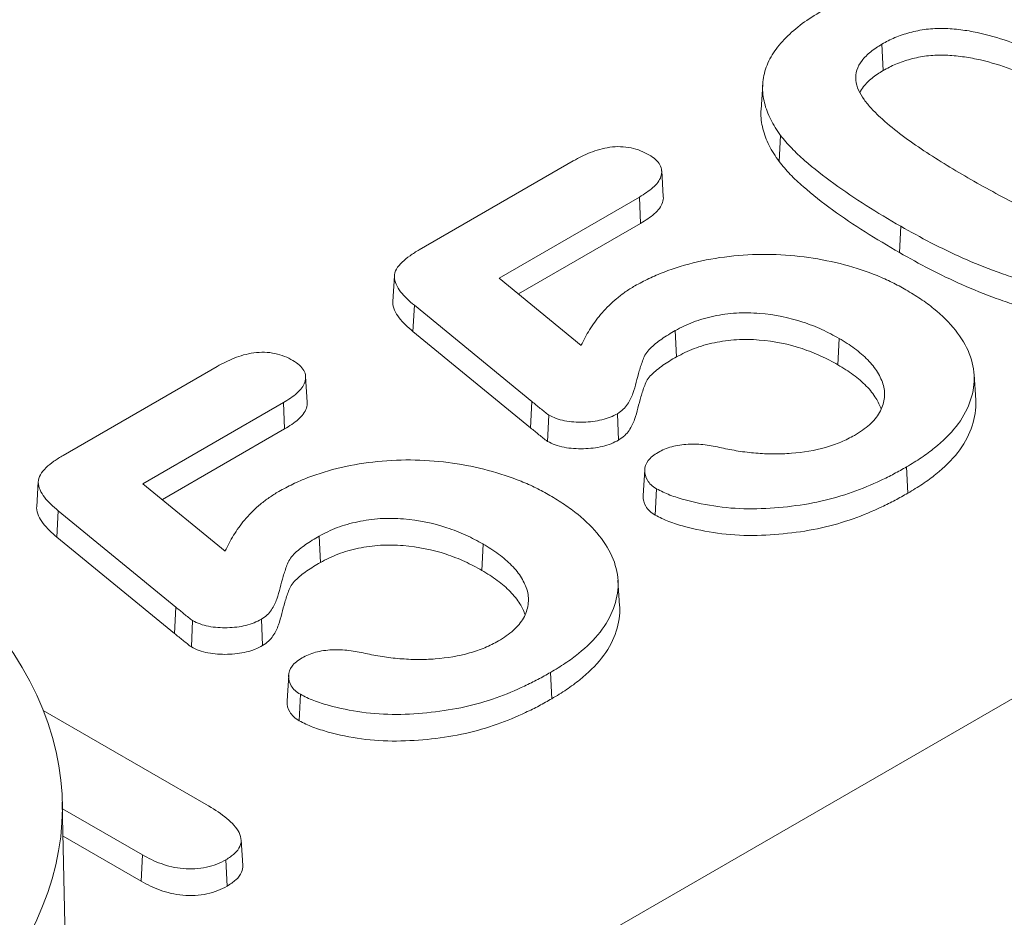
# Model space of a CAD drawing. Header units: millimetres. Extents: x 23 to 1094, y 23 to 840.
# Tile 35 of 44: x 864 to 871.82, y 575.51 to 582.64. Entities that reach past the tile are written whole.
import ezdxf

# ---------------------------------------------------------------- set-up
doc = ezdxf.new("R2010")
doc.units = ezdxf.units.MM
doc.header["$LTSCALE"] = 4
doc.layers.add('Visible (ANSI)', color=7, linetype='Continuous', lineweight=9)
doc.layers.add('Visible Narrow (ANSI)', color=7, linetype='Continuous', lineweight=9)

msp = doc.modelspace()

# ---------------------------------------------------------------- linework, layer by layer
at = {"layer": 'Visible (ANSI)'}
for p, q in [((870.8485, 582.4428), (870.8578, 582.2334)), ((869.888, 581.9218), (869.9011, 582.1257)), ((870.0432, 581.7185), (870.0312, 581.5114)), ((867.1728, 580.8096), (868.3969, 581.5163)), ((869.0988, 581.4363), (869.1119, 581.2325)), ((868.9225, 581.2288), (867.8072, 580.5849)), ((868.9225, 581.2288), (868.9319, 581.0194)), ((864.4125, 572.931), (878.6869, 581.1724)), ((868.9319, 581.0194), (867.9609, 580.4588)), ((866.9627, 580.3998), (866.9758, 580.6036)), ((867.8072, 580.5849), (868.4591, 580.0501)), ((867.1342, 580.3687), (867.1234, 580.1603)), ((868.0684, 579.6037), (867.1342, 580.3687)), ((868.0577, 579.3952), (867.1234, 580.1603)), ((869.2073, 580.1685), (869.2164, 579.9589)), ((870.508, 580.1058), (870.4987, 579.8963)), ((864.3444, 579.1766), (865.5685, 579.8833)), ((866.2704, 579.8033), (866.2835, 579.5995)), ((871.5801, 579.8189), (871.5932, 579.6151)), ((866.094, 579.5958), (864.9788, 578.9519)), ((866.094, 579.5958), (866.1035, 579.3864)), ((868.2017, 579.4974), (868.1923, 579.288)), ((868.7478, 579.5077), (868.7572, 579.2983)), ((866.1035, 579.3864), (865.1325, 578.8258)), ((871.0446, 579.086), (871.0539, 578.8765)), ((868.9514, 578.8591), (868.9645, 579.0629)), ((864.1343, 578.7668), (864.1474, 578.9706)), ((864.9788, 578.9519), (865.6306, 578.4171)), ((869.0572, 578.9118), (869.0479, 578.7023)), ((864.3058, 578.7357), (864.295, 578.5273)), ((865.2399, 577.9707), (864.3058, 578.7357)), ((866.3788, 578.5355), (866.388, 578.3259)), ((865.2293, 577.7622), (864.295, 578.5273)), ((867.6796, 578.4728), (867.6703, 578.2633)), ((868.7517, 578.1859), (868.7648, 577.9821)), ((865.3733, 577.8644), (865.3639, 577.655)), ((865.9193, 577.8747), (865.9288, 577.6653)), ((868.2162, 577.453), (868.2255, 577.2435)), ((866.123, 577.2261), (866.1361, 577.4299)), ((866.2288, 577.2788), (866.2195, 577.0693)), ((864.1869, 577.1509), (865.4809, 576.4038)), ((864.3378, 576.422), (864.4678, 570.344)), ((864.9746, 576.0031), (864.3389, 576.3701)), ((864.9655, 575.7935), (864.3436, 576.1526)), ((865.7581, 576.1239), (865.7711, 575.92)), ((864.9746, 576.0031), (864.9655, 575.7935)), ((865.6377, 575.9643), (865.647, 575.7549))]:
    msp.add_line(p, q, dxfattribs=at)
msp.add_ellipse((858.3645, 576.3795), major_axis=(5.9738, 0), ratio=0.57735, start_param=5.497787, end_param=8.63938, dxfattribs=at)
for points, knots in [([(870.0432, 581.7185), (870.0141, 581.7604), (869.9863, 581.8022), (869.9431, 581.8883), (869.9266, 581.9322), (869.9046, 582.0211), (869.8989, 582.0658), (869.9019, 582.1554), (869.9094, 582.2002), (869.9389, 582.2879), (869.96, 582.3314), (870.0136, 582.4153), (870.0479, 582.4556), (870.1245, 582.5338), (870.1678, 582.5709), (870.2635, 582.6416), (870.3162, 582.6744), (870.3705, 582.7069)], [0, 0, 0, 0, 0.000230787, 0.000230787, 0.00046195, 0.00046195, 0.000693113, 0.000693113, 0.000924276, 0.000924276, 0.001155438, 0.001155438, 0.001386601, 0.001386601, 0.001617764, 0.001617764, 0.001848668, 0.001848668, 0.001848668, 0.001848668]), ([(872.6797, 582.0669), (872.6797, 582.0669), (872.6797, 582.0669), (872.6797, 582.0669), (872.552, 582.1404), (872.4216, 582.2121), (872.216, 582.314), (872.1463, 582.3471), (872.0015, 582.4095), (871.9276, 582.4396), (871.7721, 582.4934), (871.691, 582.5176), (871.5624, 582.5444), (871.5186, 582.5518), (871.4293, 582.5631), (871.3836, 582.567), (871.2915, 582.5682), (871.2457, 582.5662), (871.1551, 582.5557), (871.1113, 582.5464), (871.0286, 582.5238), (870.9888, 582.5105), (870.9147, 582.4791), (870.8812, 582.4609), (870.8487, 582.443), (870.8486, 582.4429), (870.8486, 582.4429), (870.8485, 582.4428)], [0, 0, 0, 0, 0.000000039, 0.000000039, 0.000000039, 0.000545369, 0.000545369, 0.000818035, 0.000818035, 0.0010907, 0.0010907, 0.001363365, 0.001363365, 0.001499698, 0.001499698, 0.00163603, 0.00163603, 0.001772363, 0.001772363, 0.001908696, 0.001908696, 0.002045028, 0.002045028, 0.002181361, 0.002181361, 0.002181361, 0.002181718, 0.002181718, 0.002181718, 0.002181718]), ([(870.8485, 582.4428), (870.8484, 582.4428), (870.8483, 582.4428), (870.8482, 582.4427), (870.8174, 582.4237), (870.7859, 582.4041), (870.7325, 582.3606), (870.7094, 582.3375), (870.6527, 582.2643), (870.6368, 582.21), (870.6467, 582.1034), (870.6717, 582.0515), (870.7245, 581.9782), (870.7449, 581.9546), (870.7876, 581.9082), (870.8101, 581.8854), (870.8817, 581.8183), (870.9344, 581.7755), (871.0439, 581.6919), (871.1009, 581.6512), (871.2779, 581.5319), (871.4039, 581.4566), (871.5307, 581.3821), (871.5307, 581.3821), (871.5307, 581.3821), (871.5307, 581.3821)], [0, 0, 0, 0, 0.000000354, 0.000000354, 0.000000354, 0.000136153, 0.000136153, 0.000271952, 0.000271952, 0.000543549, 0.000543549, 0.000815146, 0.000815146, 0.000950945, 0.000950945, 0.001086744, 0.001086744, 0.001358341, 0.001358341, 0.001629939, 0.001629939, 0.002173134, 0.002173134, 0.002173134, 0.002173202, 0.002173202, 0.002173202, 0.002173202]), ([(872.6704, 581.8574), (872.543, 581.9308), (872.4126, 582.0025), (872.2078, 582.104), (872.1382, 582.137), (871.994, 582.1992), (871.9204, 582.2292), (871.7659, 582.2826), (871.6854, 582.3066), (871.5585, 582.3331), (871.5152, 582.3403), (871.4271, 582.3515), (871.3823, 582.3553), (871.2923, 582.3565), (871.2471, 582.3545), (871.1588, 582.3443), (871.1163, 582.3353), (871.0349, 582.313), (870.9958, 582.2999), (870.9232, 582.2692), (870.8903, 582.2514), (870.8578, 582.2334)], [0, 0, 0, 0, 0.000540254, 0.000540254, 0.000810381, 0.000810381, 0.001080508, 0.001080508, 0.001350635, 0.001350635, 0.001485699, 0.001485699, 0.001620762, 0.001620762, 0.001755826, 0.001755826, 0.001890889, 0.001890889, 0.002025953, 0.002025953, 0.002161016, 0.002161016, 0.002161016, 0.002161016]), ([(870.8578, 582.2334), (870.8268, 582.2143), (870.796, 582.1951), (870.7437, 582.1525), (870.721, 582.1297), (870.6903, 582.0902), (870.6804, 582.0739), (870.6729, 582.0573)], [0, 0, 0, 0, 0.0001343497, 0.0001343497, 0.0002686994, 0.0002686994, 0.0003571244, 0.0003571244, 0.0003571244, 0.0003571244]), ([(870.0312, 581.5114), (870.002, 581.5533), (869.974, 581.5956), (869.9304, 581.6824), (869.9138, 581.7267), (869.8916, 581.8162), (869.8857, 581.8614), (869.8875, 581.9117), (869.8877, 581.9168), (869.888, 581.9218)], [0, 0, 0, 0, 0.0002330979, 0.0002330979, 0.0004661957, 0.0004661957, 0.0006992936, 0.0006992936, 0.0007255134, 0.0007255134, 0.0007255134, 0.0007255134]), ([(870.9976, 580.9969), (870.9046, 581.0511), (870.8127, 581.1056), (870.6355, 581.2184), (870.5489, 581.2759), (870.3844, 581.3948), (870.3062, 581.4561), (870.1981, 581.5515), (870.1634, 581.5838), (870.0995, 581.65), (870.0714, 581.6841), (870.0432, 581.7185)], [0, 0, 0, 0, 0.000395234, 0.000395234, 0.000790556, 0.000790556, 0.001185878, 0.001185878, 0.001383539, 0.001383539, 0.00158082, 0.00158082, 0.00158082, 0.00158082]), ([(868.3969, 581.5163), (868.4399, 581.5399), (868.4828, 581.563), (868.579, 581.6009), (868.6318, 581.6162), (868.7153, 581.6278), (868.744, 581.6297), (868.8006, 581.6281), (868.8285, 581.6245), (868.8823, 581.6131), (868.9081, 581.6054), (868.9546, 581.5867), (868.976, 581.5754), (868.9978, 581.5639)], [0, 0, 0, 0, 0.0001712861, 0.0001712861, 0.0003427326, 0.0003427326, 0.0004284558, 0.0004284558, 0.0005141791, 0.0005141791, 0.0005999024, 0.0005999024, 0.000685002, 0.000685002, 0.000685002, 0.000685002]), ([(868.9978, 581.5639), (869.0167, 581.5517), (869.0349, 581.5399), (869.0648, 581.5138), (869.0766, 581.4995), (869.101, 581.4545), (869.103, 581.4219), (869.0825, 581.3597), (869.0597, 581.3301), (868.9989, 581.2766), (868.9609, 581.2527), (868.9225, 581.2288)], [0, 0, 0, 0, 0.0000810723, 0.0000810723, 0.0001627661, 0.0001627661, 0.0003261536, 0.0003261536, 0.0004895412, 0.0004895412, 0.0006526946, 0.0006526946, 0.0006526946, 0.0006526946]), ([(870.9883, 580.7874), (870.8954, 580.8416), (870.8031, 580.8962), (870.6257, 581.0093), (870.5389, 581.0669), (870.3739, 581.1861), (870.2955, 581.2476), (870.187, 581.3433), (870.1521, 581.3758), (870.0878, 581.4424), (870.0594, 581.4769), (870.0312, 581.5114)], [0, 0, 0, 0, 0.000396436, 0.000396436, 0.000792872, 0.000792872, 0.001189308, 0.001189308, 0.001387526, 0.001387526, 0.001585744, 0.001585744, 0.001585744, 0.001585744]), ([(871.5307, 581.3821), (871.5308, 581.3821), (871.5308, 581.3821), (871.5308, 581.382), (871.6607, 581.3073), (871.7932, 581.2344), (872.0015, 581.1304), (872.0721, 581.0966), (872.2187, 581.0326), (872.2933, 581.0017), (872.4501, 580.9458), (872.5319, 580.9205), (872.6613, 580.8915), (872.7055, 580.8834), (872.7955, 580.8704), (872.8416, 580.8654), (872.9348, 580.8617), (872.9815, 580.8624), (873.0746, 580.8706), (873.1196, 580.8785), (873.2059, 580.8995), (873.2465, 580.9132), (873.3228, 580.9439), (873.3579, 580.9622), (873.3908, 580.9805), (873.3909, 580.9805), (873.3909, 580.9806), (873.391, 580.9806)], [0, 0, 0, 0, 0.000000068, 0.000000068, 0.000000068, 0.000553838, 0.000553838, 0.000830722, 0.000830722, 0.001107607, 0.001107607, 0.001384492, 0.001384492, 0.001522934, 0.001522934, 0.001661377, 0.001661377, 0.001799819, 0.001799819, 0.001938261, 0.001938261, 0.002076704, 0.002076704, 0.002215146, 0.002215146, 0.002215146, 0.002215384, 0.002215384, 0.002215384, 0.002215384]), ([(869.1119, 581.2325), (869.1129, 581.2167), (869.1108, 581.2008), (869.095, 581.153), (869.0714, 581.1225), (869.0091, 581.0677), (868.9704, 581.0434), (868.9319, 581.0194)], [0.0002557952, 0.0002557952, 0.0002557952, 0.0002557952, 0.000336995, 0.000336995, 0.0005054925, 0.0005054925, 0.0006739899, 0.0006739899, 0.0006739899, 0.0006739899]), ([(872.0516, 580.5431), (872.002, 580.5571), (871.9527, 580.571), (871.8565, 580.6013), (871.8092, 580.6177), (871.6692, 580.6682), (871.5793, 580.705), (871.4044, 580.7823), (871.3205, 580.8235), (871.1556, 580.9081), (871.0763, 580.9521), (870.9976, 580.9969)], [0, 0, 0, 0, 0.000164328, 0.000164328, 0.000329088, 0.000329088, 0.000658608, 0.000658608, 0.000988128, 0.000988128, 0.001317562, 0.001317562, 0.001317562, 0.001317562]), ([(867.1342, 580.3687), (867.0935, 580.4037), (867.0539, 580.4388), (866.9962, 580.5148), (866.9757, 580.5557), (866.9755, 580.6167), (866.9812, 580.6371), (867.0034, 580.6758), (867.0196, 580.6945), (867.0562, 580.7302), (867.0769, 580.7471), (867.1227, 580.7791), (867.1477, 580.7943), (867.1728, 580.8096)], [0, 0, 0, 0, 0.0002130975, 0.0002130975, 0.0004263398, 0.0004263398, 0.000532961, 0.000532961, 0.0006395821, 0.0006395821, 0.0007462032, 0.0007462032, 0.0008526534, 0.0008526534, 0.0008526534, 0.0008526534]), ([(868.8859, 580.5229), (868.9226, 580.5428), (868.9591, 580.5627), (869.0356, 580.5997), (869.0758, 580.617), (869.2008, 580.665), (869.2897, 580.6923), (869.5683, 580.7567), (869.7701, 580.7772), (870.1698, 580.7682), (870.3679, 580.7391), (870.6409, 580.6667), (870.7282, 580.6377), (870.8512, 580.5878), (870.8908, 580.5701), (870.9664, 580.5324), (871.0027, 580.5123), (871.0391, 580.4922)], [0, 0, 0, 0, 0.000148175, 0.000148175, 0.000296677, 0.000296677, 0.000593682, 0.000593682, 0.001187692, 0.001187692, 0.001781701, 0.001781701, 0.002078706, 0.002078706, 0.002227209, 0.002227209, 0.002375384, 0.002375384, 0.002375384, 0.002375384]), ([(872.0462, 580.3321), (871.9965, 580.3461), (871.9469, 580.3601), (871.8499, 580.3907), (871.8025, 580.4071), (871.6619, 580.4578), (871.5716, 580.4947), (871.3961, 580.5723), (871.3119, 580.6136), (871.1467, 580.6984), (871.0671, 580.7426), (870.9883, 580.7874)], [0, 0, 0, 0, 0.000165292, 0.000165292, 0.000330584, 0.000330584, 0.000661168, 0.000661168, 0.000991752, 0.000991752, 0.001322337, 0.001322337, 0.001322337, 0.001322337]), ([(868.4591, 580.0501), (868.4616, 580.0552), (868.4641, 580.0602), (868.4666, 580.0653), (868.4877, 580.1075), (868.5096, 580.1492), (868.5626, 580.2311), (868.5921, 580.2713), (868.6606, 580.3492), (868.6982, 580.387), (868.7632, 580.4406), (868.7857, 580.4581), (868.8337, 580.4914), (868.8596, 580.507), (868.8859, 580.5229)], [0, 0, 0, 0, 0.0000271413, 0.0000271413, 0.0000271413, 0.0002540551, 0.0002540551, 0.0004809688, 0.0004809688, 0.0007078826, 0.0007078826, 0.0008213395, 0.0008213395, 0.000934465, 0.000934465, 0.000934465, 0.000934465]), ([(871.0391, 580.4922), (871.0784, 580.4681), (871.1177, 580.4441), (871.1925, 580.3945), (871.2278, 580.3688), (871.3266, 580.2882), (871.3844, 580.2309), (871.4791, 580.1113), (871.5168, 580.0487), (871.5679, 579.9207), (871.5807, 579.8549), (871.5817, 579.7235), (871.5684, 579.6578), (871.5202, 579.5292), (871.4856, 579.4662), (871.3917, 579.3465), (871.3327, 579.2898), (871.2334, 579.2093), (871.1982, 579.1834), (871.1238, 579.1336), (871.0844, 579.1098), (871.0446, 579.086)], [0, 0, 0, 0, 0.000169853, 0.000169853, 0.000340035, 0.000340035, 0.0006804, 0.0006804, 0.001020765, 0.001020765, 0.00136113, 0.00136113, 0.001701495, 0.001701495, 0.002041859, 0.002041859, 0.002382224, 0.002382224, 0.002552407, 0.002552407, 0.00272242, 0.00272242, 0.00272242, 0.00272242]), ([(867.1234, 580.1603), (867.0827, 580.1953), (867.0424, 580.2309), (866.9837, 580.3084), (866.9626, 580.3499), (866.9625, 580.3948), (866.9626, 580.3973), (866.9627, 580.3998)], [0, 0, 0, 0, 0.0002177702, 0.0002177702, 0.0004355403, 0.0004355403, 0.0004484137, 0.0004484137, 0.0004484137, 0.0004484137]), ([(870.508, 580.1058), (870.5079, 580.1058), (870.5079, 580.1059), (870.5078, 580.1059), (870.4643, 580.13), (870.4201, 580.1543), (870.3243, 580.1979), (870.2736, 580.2177), (870.1149, 580.2704), (869.9977, 580.2949), (869.8155, 580.3096), (869.7537, 580.3108), (869.6313, 580.3034), (869.5711, 580.2949), (869.4561, 580.2704), (869.4005, 580.255), (869.2975, 580.2162), (869.2515, 580.1923), (869.2075, 580.1686), (869.2074, 580.1686), (869.2073, 580.1685), (869.2073, 580.1685)], [0, 0, 0, 0, 0.000000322, 0.000000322, 0.000000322, 0.000182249, 0.000182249, 0.000364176, 0.000364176, 0.000728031, 0.000728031, 0.000909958, 0.000909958, 0.001091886, 0.001091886, 0.001273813, 0.001273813, 0.00145574, 0.00145574, 0.00145574, 0.001456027, 0.001456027, 0.001456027, 0.001456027]), ([(869.2073, 580.1685), (869.2072, 580.1684), (869.2071, 580.1684), (869.2071, 580.1684), (869.1702, 580.1467), (869.1329, 580.1247), (869.0652, 580.0773), (869.0333, 580.0527), (868.9932, 580.0121), (868.9817, 579.9978), (868.9634, 579.9683), (868.9567, 579.9532), (868.9398, 579.9082), (868.9302, 579.8784), (868.9029, 579.7884), (868.8916, 579.7276), (868.8599, 579.6393), (868.8463, 579.6102), (868.8182, 579.5684), (868.8074, 579.555), (868.7807, 579.5306), (868.7644, 579.5193), (868.7478, 579.5077)], [0, 0, 0, 0, 0.000000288, 0.000000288, 0.000000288, 0.000160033, 0.000160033, 0.000319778, 0.000319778, 0.00039965, 0.00039965, 0.000479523, 0.000479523, 0.000639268, 0.000639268, 0.000958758, 0.000958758, 0.001118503, 0.001118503, 0.001198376, 0.001198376, 0.001277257, 0.001277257, 0.001277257, 0.001277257]), ([(870.4987, 579.8963), (870.4551, 579.9205), (870.4114, 579.9445), (870.3167, 579.9876), (870.2665, 580.0072), (870.1096, 580.0593), (869.994, 580.0834), (869.8147, 580.0979), (869.7539, 580.099), (869.6338, 580.0919), (869.5747, 580.0835), (869.4615, 580.0594), (869.4067, 580.0442), (869.3056, 580.0061), (869.2605, 579.9827), (869.2164, 579.9589)], [0, 0, 0, 0, 0.000179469, 0.000179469, 0.000358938, 0.000358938, 0.000717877, 0.000717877, 0.000897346, 0.000897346, 0.001076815, 0.001076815, 0.001256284, 0.001256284, 0.001435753, 0.001435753, 0.001435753, 0.001435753]), ([(870.6302, 579.3356), (870.6303, 579.3357), (870.6304, 579.3357), (870.6305, 579.3358), (870.6727, 579.3617), (870.7152, 579.3889), (870.7823, 579.4503), (870.8097, 579.4832), (870.8492, 579.5521), (870.861, 579.588), (870.8713, 579.6601), (870.8699, 579.6966), (870.8506, 579.7682), (870.8342, 579.8032), (870.7924, 579.8711), (870.7663, 579.9041), (870.7048, 579.9668), (870.6699, 579.9967), (870.5933, 580.0535), (870.5506, 580.0798), (870.5082, 580.1057), (870.5082, 580.1057), (870.5081, 580.1058), (870.508, 580.1058)], [0, 0, 0, 0, 0.000000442, 0.000000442, 0.000000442, 0.000186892, 0.000186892, 0.000373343, 0.000373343, 0.000559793, 0.000559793, 0.000746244, 0.000746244, 0.000932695, 0.000932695, 0.001119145, 0.001119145, 0.001305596, 0.001305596, 0.001492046, 0.001492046, 0.001492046, 0.001492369, 0.001492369, 0.001492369, 0.001492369]), ([(865.5685, 579.8833), (865.6115, 579.9069), (865.6544, 579.93), (865.7506, 579.9679), (865.8033, 579.9832), (865.8869, 579.9949), (865.9156, 579.9967), (865.9722, 579.9951), (866.0001, 579.9915), (866.0539, 579.9801), (866.0797, 579.9724), (866.1262, 579.9537), (866.1476, 579.9424), (866.1694, 579.9309)], [0, 0, 0, 0, 0.0001712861, 0.0001712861, 0.0003427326, 0.0003427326, 0.0004284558, 0.0004284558, 0.0005141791, 0.0005141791, 0.0005999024, 0.0005999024, 0.000685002, 0.000685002, 0.000685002, 0.000685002]), ([(869.2164, 579.9589), (869.1795, 579.9372), (869.1426, 579.9155), (869.0757, 579.8686), (869.044, 579.8441), (869.0049, 579.8045), (868.9938, 579.7907), (868.976, 579.7621), (868.9695, 579.7473), (868.9527, 579.7028), (868.9431, 579.6729), (868.9158, 579.5831), (868.9046, 579.5225), (868.8726, 579.4333), (868.8589, 579.4039), (868.8302, 579.3612), (868.8191, 579.3474), (868.791, 579.3218), (868.7741, 579.31), (868.7572, 579.2983)], [0, 0, 0, 0, 0.000159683, 0.000159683, 0.000319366, 0.000319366, 0.000399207, 0.000399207, 0.000479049, 0.000479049, 0.000638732, 0.000638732, 0.000958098, 0.000958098, 0.001117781, 0.001117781, 0.001197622, 0.001197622, 0.001277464, 0.001277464, 0.001277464, 0.001277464]), ([(866.1694, 579.9309), (866.1882, 579.9187), (866.2065, 579.9069), (866.2363, 579.8808), (866.2482, 579.8665), (866.2726, 579.8215), (866.2746, 579.7889), (866.254, 579.7267), (866.2313, 579.6971), (866.1705, 579.6436), (866.1325, 579.6197), (866.094, 579.5958)], [0, 0, 0, 0, 0.0000810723, 0.0000810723, 0.0001627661, 0.0001627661, 0.0003261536, 0.0003261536, 0.0004895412, 0.0004895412, 0.0006526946, 0.0006526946, 0.0006526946, 0.0006526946]), ([(870.8425, 579.5432), (870.8328, 579.5728), (870.8185, 579.602), (870.7803, 579.6641), (870.7546, 579.6966), (870.6937, 579.7586), (870.6591, 579.7882), (870.5834, 579.8445), (870.5411, 579.8705), (870.4987, 579.8963)], [0.000763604, 0.000763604, 0.000763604, 0.000763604, 0.0009195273, 0.0009195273, 0.0011034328, 0.0011034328, 0.0012873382, 0.0012873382, 0.0014712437, 0.0014712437, 0.0014712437, 0.0014712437]), ([(866.2835, 579.5995), (866.2845, 579.5837), (866.2823, 579.5678), (866.2665, 579.52), (866.2429, 579.4895), (866.1806, 579.4347), (866.142, 579.4104), (866.1035, 579.3864)], [0.0002557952, 0.0002557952, 0.0002557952, 0.0002557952, 0.000336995, 0.000336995, 0.0005054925, 0.0005054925, 0.0006739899, 0.0006739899, 0.0006739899, 0.0006739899]), ([(868.2017, 579.4974), (868.1782, 579.5136), (868.1569, 579.5319), (868.1127, 579.5677), (868.0905, 579.5857), (868.0684, 579.6037)], [0, 0, 0, 0, 0.0001131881, 0.0001131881, 0.0002273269, 0.0002273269, 0.0002273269, 0.0002273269]), ([(871.5932, 579.6151), (871.5939, 579.6051), (871.5942, 579.5951), (871.5948, 579.5188), (871.5814, 579.4526), (871.5328, 579.323), (871.4979, 579.2595), (871.4032, 579.1387), (871.3438, 579.0816), (871.2439, 579.0006), (871.2084, 578.9745), (871.1334, 578.9243), (871.0937, 578.9004), (871.0539, 578.8765)], [0.001319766, 0.001319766, 0.001319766, 0.001319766, 0.001371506, 0.001371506, 0.001714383, 0.001714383, 0.002057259, 0.002057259, 0.002400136, 0.002400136, 0.002571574, 0.002571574, 0.002743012, 0.002743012, 0.002743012, 0.002743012]), ([(868.7478, 579.5077), (868.7286, 579.4979), (868.7097, 579.4883), (868.6692, 579.4718), (868.647, 579.4649), (868.5775, 579.4479), (868.5275, 579.4422), (868.4262, 579.4401), (868.3752, 579.4432), (868.3039, 579.4567), (868.281, 579.4627), (868.2397, 579.478), (868.221, 579.4875), (868.2017, 579.4974)], [0, 0, 0, 0, 0.0000740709, 0.0000740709, 0.000149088, 0.000149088, 0.0002991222, 0.0002991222, 0.0004491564, 0.0004491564, 0.0005241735, 0.0005241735, 0.0005982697, 0.0005982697, 0.0005982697, 0.0005982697]), ([(868.1923, 579.288), (868.1677, 579.3049), (868.1464, 579.3233), (868.102, 579.3592), (868.0798, 579.3772), (868.0577, 579.3952)], [0, 0, 0, 0, 0.0001146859, 0.0001146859, 0.0002293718, 0.0002293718, 0.0002293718, 0.0002293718]), ([(869.5738, 579.2366), (869.5738, 579.2366), (869.5738, 579.2366), (869.5739, 579.2366), (869.6179, 579.2276), (869.6623, 579.2186), (869.7532, 579.204), (869.7998, 579.1987), (869.8932, 579.1912), (869.9403, 579.1887), (870.0349, 579.1879), (870.0823, 579.1897), (870.2229, 579.2009), (870.3152, 579.2162), (870.443, 579.2522), (870.4843, 579.266), (870.561, 579.2985), (870.5956, 579.3171), (870.6299, 579.3354), (870.63, 579.3355), (870.6301, 579.3356), (870.6302, 579.3356)], [0, 0, 0, 0, 0.000000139, 0.000000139, 0.000000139, 0.000140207, 0.000140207, 0.000280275, 0.000280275, 0.000420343, 0.000420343, 0.000560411, 0.000560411, 0.000840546, 0.000840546, 0.000980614, 0.000980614, 0.001120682, 0.001120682, 0.001120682, 0.001121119, 0.001121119, 0.001121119, 0.001121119]), ([(868.7572, 579.2983), (868.7377, 579.2883), (868.7183, 579.2784), (868.6759, 579.2612), (868.6529, 579.254), (868.581, 579.2365), (868.5293, 579.2306), (868.4254, 579.2284), (868.373, 579.2315), (868.2989, 579.2455), (868.2749, 579.2518), (868.2313, 579.268), (868.2118, 579.278), (868.1923, 579.288)], [0, 0, 0, 0, 0.0000774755, 0.0000774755, 0.0001549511, 0.0001549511, 0.0003099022, 0.0003099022, 0.0004648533, 0.0004648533, 0.0005423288, 0.0005423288, 0.0006198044, 0.0006198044, 0.0006198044, 0.0006198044]), ([(869.0703, 579.2005), (869.0873, 579.2095), (869.1038, 579.2183), (869.1394, 579.2337), (869.1586, 579.2404), (869.2192, 579.2568), (869.2635, 579.2631), (869.3532, 579.2674), (869.3986, 579.2653), (869.4874, 579.2549), (869.5302, 579.2461), (869.5736, 579.2366), (869.5737, 579.2366), (869.5737, 579.2366), (869.5738, 579.2366)], [0, 0, 0, 0, 0.0000664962, 0.0000664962, 0.0001335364, 0.0001335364, 0.0002676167, 0.0002676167, 0.000401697, 0.000401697, 0.0005357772, 0.0005357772, 0.0005357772, 0.0005359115, 0.0005359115, 0.0005359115, 0.0005359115]), ([(864.3058, 578.7357), (864.265, 578.7707), (864.2254, 578.8058), (864.1678, 578.8819), (864.1473, 578.9227), (864.1471, 578.9837), (864.1528, 579.0041), (864.175, 579.0428), (864.1912, 579.0615), (864.2277, 579.0972), (864.2485, 579.1141), (864.2943, 579.1461), (864.3192, 579.1613), (864.3444, 579.1766)], [0, 0, 0, 0, 0.0002130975, 0.0002130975, 0.0004263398, 0.0004263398, 0.000532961, 0.000532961, 0.0006395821, 0.0006395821, 0.0007462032, 0.0007462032, 0.0008526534, 0.0008526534, 0.0008526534, 0.0008526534]), ([(869.0572, 578.9118), (869.0416, 578.9221), (869.0267, 578.932), (869.0025, 578.954), (868.9929, 578.9661), (868.9707, 579.0038), (868.9636, 579.0309), (868.9649, 579.0842), (868.9735, 579.111), (869.0005, 579.1476), (869.0118, 579.1592), (869.0387, 579.1804), (869.0543, 579.1904), (869.0703, 579.2005)], [0, 0, 0, 0, 0.0000675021, 0.0000675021, 0.000135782, 0.000135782, 0.0002723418, 0.0002723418, 0.0004089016, 0.0004089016, 0.0004771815, 0.0004771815, 0.0005449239, 0.0005449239, 0.0005449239, 0.0005449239]), ([(866.0575, 578.8899), (866.0941, 578.9098), (866.1307, 578.9297), (866.2072, 578.9667), (866.2474, 578.984), (866.3724, 579.0321), (866.4613, 579.0593), (866.7398, 579.1237), (866.9417, 579.1442), (867.3413, 579.1352), (867.5395, 579.1061), (867.8125, 579.0337), (867.8998, 579.0047), (868.0228, 578.9548), (868.0624, 578.9371), (868.138, 578.8994), (868.1742, 578.8793), (868.2107, 578.8592)], [0, 0, 0, 0, 0.000148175, 0.000148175, 0.000296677, 0.000296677, 0.000593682, 0.000593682, 0.001187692, 0.001187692, 0.001781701, 0.001781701, 0.002078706, 0.002078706, 0.002227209, 0.002227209, 0.002375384, 0.002375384, 0.002375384, 0.002375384]), ([(871.0446, 579.086), (871.0114, 579.067), (870.9783, 579.0482), (870.9099, 579.0121), (870.8744, 578.9948), (870.7661, 578.944), (870.6917, 578.9118), (870.5333, 578.8564), (870.4505, 578.8317), (870.278, 578.7931), (870.1882, 578.7792), (870.0059, 578.7593), (869.9134, 578.753), (869.7284, 578.7517), (869.6361, 578.7574), (869.4564, 578.7824), (869.3686, 578.8006), (869.2431, 578.8346), (869.2022, 578.8473), (869.1263, 578.8766), (869.0921, 578.8939), (869.0572, 578.9118)], [0, 0, 0, 0, 0.000138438, 0.000138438, 0.000277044, 0.000277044, 0.000554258, 0.000554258, 0.000831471, 0.000831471, 0.001108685, 0.001108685, 0.001385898, 0.001385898, 0.001663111, 0.001663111, 0.001940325, 0.001940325, 0.002078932, 0.002078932, 0.00221673, 0.00221673, 0.00221673, 0.00221673]), ([(865.6306, 578.4171), (865.6332, 578.4222), (865.6357, 578.4272), (865.6382, 578.4323), (865.6593, 578.4745), (865.6812, 578.5162), (865.7342, 578.5982), (865.7636, 578.6383), (865.8321, 578.7162), (865.8698, 578.754), (865.9348, 578.8076), (865.9573, 578.8251), (866.0052, 578.8584), (866.0311, 578.874), (866.0575, 578.8899)], [0, 0, 0, 0, 0.0000271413, 0.0000271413, 0.0000271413, 0.0002540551, 0.0002540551, 0.0004809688, 0.0004809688, 0.0007078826, 0.0007078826, 0.0008213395, 0.0008213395, 0.000934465, 0.000934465, 0.000934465, 0.000934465]), ([(868.2107, 578.8592), (868.25, 578.8351), (868.2893, 578.8111), (868.3641, 578.7615), (868.3994, 578.7358), (868.4982, 578.6552), (868.5559, 578.5979), (868.6507, 578.4783), (868.6884, 578.4157), (868.7394, 578.2877), (868.7523, 578.2219), (868.7533, 578.0905), (868.74, 578.0248), (868.6917, 577.8963), (868.6571, 577.8332), (868.5632, 577.7135), (868.5043, 577.6568), (868.405, 577.5763), (868.3698, 577.5504), (868.2954, 577.5006), (868.2559, 577.4768), (868.2162, 577.453)], [0, 0, 0, 0, 0.000169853, 0.000169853, 0.000340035, 0.000340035, 0.0006804, 0.0006804, 0.001020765, 0.001020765, 0.00136113, 0.00136113, 0.001701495, 0.001701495, 0.002041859, 0.002041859, 0.002382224, 0.002382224, 0.002552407, 0.002552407, 0.00272242, 0.00272242, 0.00272242, 0.00272242]), ([(869.0479, 578.7023), (869.0321, 578.7127), (869.0164, 578.7231), (868.9908, 578.7464), (868.9808, 578.7591), (868.9578, 578.7983), (868.9505, 578.826), (868.9512, 578.8554), (868.9513, 578.8572), (868.9514, 578.8591)], [0, 0, 0, 0, 0.0000707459, 0.0000707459, 0.0001414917, 0.0001414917, 0.0002829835, 0.0002829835, 0.0002924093, 0.0002924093, 0.0002924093, 0.0002924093]), ([(871.0539, 578.8765), (871.0207, 578.8576), (870.9874, 578.8386), (870.9185, 578.8023), (870.8828, 578.7849), (870.7741, 578.7338), (870.6992, 578.7014), (870.5394, 578.6455), (870.4561, 578.6207), (870.2819, 578.5818), (870.1913, 578.5677), (870.0077, 578.5477), (869.9146, 578.5413), (869.7276, 578.54), (869.634, 578.5458), (869.4523, 578.5711), (869.3639, 578.5893), (869.2371, 578.6237), (869.1957, 578.6366), (869.1181, 578.6666), (869.0829, 578.6844), (869.0479, 578.7023)], [0, 0, 0, 0, 0.000139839, 0.000139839, 0.000279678, 0.000279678, 0.000559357, 0.000559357, 0.000839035, 0.000839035, 0.001118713, 0.001118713, 0.001398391, 0.001398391, 0.00167807, 0.00167807, 0.001957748, 0.001957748, 0.002097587, 0.002097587, 0.002237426, 0.002237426, 0.002237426, 0.002237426]), ([(864.295, 578.5273), (864.2542, 578.5623), (864.214, 578.5979), (864.1553, 578.6754), (864.1342, 578.7169), (864.1341, 578.7618), (864.1341, 578.7643), (864.1343, 578.7668)], [0, 0, 0, 0, 0.0002177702, 0.0002177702, 0.0004355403, 0.0004355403, 0.0004484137, 0.0004484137, 0.0004484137, 0.0004484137]), ([(867.6796, 578.4728), (867.6795, 578.4728), (867.6794, 578.4729), (867.6794, 578.4729), (867.6358, 578.497), (867.5917, 578.5213), (867.4958, 578.5649), (867.4452, 578.5847), (867.2865, 578.6374), (867.1692, 578.6619), (866.9871, 578.6766), (866.9253, 578.6778), (866.8028, 578.6705), (866.7426, 578.6619), (866.6276, 578.6374), (866.5721, 578.622), (866.4691, 578.5832), (866.423, 578.5593), (866.379, 578.5356), (866.379, 578.5356), (866.3789, 578.5355), (866.3788, 578.5355)], [0, 0, 0, 0, 0.000000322, 0.000000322, 0.000000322, 0.000182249, 0.000182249, 0.000364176, 0.000364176, 0.000728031, 0.000728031, 0.000909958, 0.000909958, 0.001091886, 0.001091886, 0.001273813, 0.001273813, 0.00145574, 0.00145574, 0.00145574, 0.001456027, 0.001456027, 0.001456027, 0.001456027]), ([(866.3788, 578.5355), (866.3788, 578.5354), (866.3787, 578.5354), (866.3786, 578.5354), (866.3418, 578.5137), (866.3045, 578.4917), (866.2368, 578.4443), (866.2049, 578.4197), (866.1647, 578.3791), (866.1533, 578.3648), (866.1349, 578.3353), (866.1283, 578.3202), (866.1113, 578.2752), (866.1018, 578.2454), (866.0744, 578.1554), (866.0632, 578.0946), (866.0314, 578.0063), (866.0179, 577.9772), (865.9898, 577.9354), (865.979, 577.922), (865.9523, 577.8977), (865.936, 577.8863), (865.9193, 577.8747)], [0, 0, 0, 0, 0.000000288, 0.000000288, 0.000000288, 0.000160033, 0.000160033, 0.000319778, 0.000319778, 0.00039965, 0.00039965, 0.000479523, 0.000479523, 0.000639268, 0.000639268, 0.000958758, 0.000958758, 0.001118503, 0.001118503, 0.001198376, 0.001198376, 0.001277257, 0.001277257, 0.001277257, 0.001277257]), ([(867.6703, 578.2633), (867.6267, 578.2875), (867.583, 578.3115), (867.4883, 578.3546), (867.438, 578.3742), (867.2812, 578.4263), (867.1655, 578.4504), (866.9862, 578.4649), (866.9254, 578.4661), (866.8054, 578.4589), (866.7463, 578.4505), (866.633, 578.4264), (866.5783, 578.4112), (866.4771, 578.3731), (866.4321, 578.3497), (866.388, 578.3259)], [0, 0, 0, 0, 0.000179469, 0.000179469, 0.000358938, 0.000358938, 0.000717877, 0.000717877, 0.000897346, 0.000897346, 0.001076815, 0.001076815, 0.001256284, 0.001256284, 0.001435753, 0.001435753, 0.001435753, 0.001435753]), ([(867.8018, 577.7026), (867.8019, 577.7027), (867.802, 577.7027), (867.8021, 577.7028), (867.8443, 577.7287), (867.8868, 577.7559), (867.9539, 577.8173), (867.9813, 577.8502), (868.0207, 577.9191), (868.0326, 577.955), (868.0428, 578.0271), (868.0415, 578.0636), (868.0222, 578.1352), (868.0058, 578.1702), (867.9639, 578.2381), (867.9379, 578.2711), (867.8763, 578.3338), (867.8415, 578.3637), (867.7649, 578.4205), (867.7222, 578.4468), (867.6798, 578.4727), (867.6797, 578.4727), (867.6797, 578.4728), (867.6796, 578.4728)], [0, 0, 0, 0, 0.000000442, 0.000000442, 0.000000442, 0.000186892, 0.000186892, 0.000373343, 0.000373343, 0.000559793, 0.000559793, 0.000746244, 0.000746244, 0.000932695, 0.000932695, 0.001119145, 0.001119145, 0.001305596, 0.001305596, 0.001492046, 0.001492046, 0.001492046, 0.001492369, 0.001492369, 0.001492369, 0.001492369]), ([(866.388, 578.3259), (866.351, 578.3043), (866.3142, 578.2825), (866.2473, 578.2356), (866.2156, 578.2111), (866.1765, 578.1715), (866.1653, 578.1577), (866.1475, 578.1291), (866.1411, 578.1143), (866.1243, 578.0698), (866.1147, 578.0399), (866.0874, 577.9501), (866.0762, 577.8895), (866.0442, 577.8003), (866.0305, 577.7709), (866.0018, 577.7282), (865.9907, 577.7144), (865.9626, 577.6888), (865.9457, 577.6771), (865.9288, 577.6653)], [0, 0, 0, 0, 0.000159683, 0.000159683, 0.000319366, 0.000319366, 0.000399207, 0.000399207, 0.000479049, 0.000479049, 0.000638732, 0.000638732, 0.000958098, 0.000958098, 0.001117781, 0.001117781, 0.001197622, 0.001197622, 0.001277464, 0.001277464, 0.001277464, 0.001277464]), ([(868.0141, 577.9102), (868.0044, 577.9399), (867.9901, 577.969), (867.9518, 578.0311), (867.9262, 578.0636), (867.8653, 578.1256), (867.8307, 578.1552), (867.7549, 578.2115), (867.7127, 578.2375), (867.6703, 578.2633)], [0.000763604, 0.000763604, 0.000763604, 0.000763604, 0.0009195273, 0.0009195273, 0.0011034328, 0.0011034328, 0.0012873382, 0.0012873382, 0.0014712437, 0.0014712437, 0.0014712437, 0.0014712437]), ([(868.7648, 577.9821), (868.7654, 577.9721), (868.7658, 577.9621), (868.7664, 577.8858), (868.7529, 577.8196), (868.7044, 577.69), (868.6695, 577.6265), (868.5747, 577.5057), (868.5154, 577.4486), (868.4154, 577.3676), (868.38, 577.3415), (868.305, 577.2913), (868.2653, 577.2674), (868.2255, 577.2435)], [0.001319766, 0.001319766, 0.001319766, 0.001319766, 0.001371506, 0.001371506, 0.001714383, 0.001714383, 0.002057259, 0.002057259, 0.002400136, 0.002400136, 0.002571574, 0.002571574, 0.002743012, 0.002743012, 0.002743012, 0.002743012]), ([(865.3733, 577.8644), (865.3497, 577.8806), (865.3285, 577.8989), (865.2843, 577.9347), (865.2621, 577.9527), (865.2399, 577.9707)], [0, 0, 0, 0, 0.0001131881, 0.0001131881, 0.0002273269, 0.0002273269, 0.0002273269, 0.0002273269]), ([(865.9193, 577.8747), (865.9001, 577.8649), (865.8813, 577.8553), (865.8408, 577.8388), (865.8186, 577.8319), (865.7491, 577.8149), (865.6991, 577.8092), (865.5978, 577.8071), (865.5468, 577.8102), (865.4755, 577.8237), (865.4525, 577.8297), (865.4113, 577.845), (865.3926, 577.8545), (865.3733, 577.8644)], [0, 0, 0, 0, 0.0000740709, 0.0000740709, 0.000149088, 0.000149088, 0.0002991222, 0.0002991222, 0.0004491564, 0.0004491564, 0.0005241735, 0.0005241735, 0.0005982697, 0.0005982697, 0.0005982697, 0.0005982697]), ([(865.3639, 577.655), (865.3393, 577.6719), (865.318, 577.6903), (865.2736, 577.7262), (865.2514, 577.7442), (865.2293, 577.7622)], [0, 0, 0, 0, 0.0001146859, 0.0001146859, 0.0002293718, 0.0002293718, 0.0002293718, 0.0002293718]), ([(866.7453, 577.6036), (866.7454, 577.6036), (866.7454, 577.6036), (866.7455, 577.6036), (866.7895, 577.5946), (866.8339, 577.5856), (866.9248, 577.571), (866.9713, 577.5657), (867.0648, 577.5582), (867.1119, 577.5557), (867.2065, 577.5549), (867.2539, 577.5567), (867.3945, 577.5679), (867.4867, 577.5832), (867.6146, 577.6192), (867.6559, 577.633), (867.7325, 577.6655), (867.7672, 577.6841), (867.8014, 577.7024), (867.8015, 577.7025), (867.8016, 577.7026), (867.8018, 577.7026)], [0, 0, 0, 0, 0.000000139, 0.000000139, 0.000000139, 0.000140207, 0.000140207, 0.000280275, 0.000280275, 0.000420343, 0.000420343, 0.000560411, 0.000560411, 0.000840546, 0.000840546, 0.000980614, 0.000980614, 0.001120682, 0.001120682, 0.001120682, 0.001121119, 0.001121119, 0.001121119, 0.001121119]), ([(865.9288, 577.6653), (865.9093, 577.6554), (865.8899, 577.6454), (865.8475, 577.6282), (865.8245, 577.621), (865.7526, 577.6035), (865.7009, 577.5976), (865.597, 577.5954), (865.5446, 577.5985), (865.4704, 577.6126), (865.4465, 577.6189), (865.4029, 577.635), (865.3834, 577.645), (865.3639, 577.655)], [0, 0, 0, 0, 0.0000774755, 0.0000774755, 0.0001549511, 0.0001549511, 0.0003099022, 0.0003099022, 0.0004648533, 0.0004648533, 0.0005423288, 0.0005423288, 0.0006198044, 0.0006198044, 0.0006198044, 0.0006198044]), ([(866.2419, 577.5675), (866.2588, 577.5765), (866.2754, 577.5853), (866.311, 577.6007), (866.3302, 577.6074), (866.3907, 577.6238), (866.4351, 577.6301), (866.5247, 577.6344), (866.5701, 577.6323), (866.659, 577.6219), (866.7018, 577.6131), (866.7452, 577.6036), (866.7452, 577.6036), (866.7453, 577.6036), (866.7453, 577.6036)], [0, 0, 0, 0, 0.0000664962, 0.0000664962, 0.0001335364, 0.0001335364, 0.0002676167, 0.0002676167, 0.000401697, 0.000401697, 0.0005357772, 0.0005357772, 0.0005357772, 0.0005359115, 0.0005359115, 0.0005359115, 0.0005359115]), ([(866.2288, 577.2788), (866.2131, 577.2891), (866.1983, 577.299), (866.1741, 577.321), (866.1645, 577.3331), (866.1423, 577.3708), (866.1352, 577.3979), (866.1365, 577.4513), (866.1451, 577.478), (866.172, 577.5146), (866.1834, 577.5262), (866.2103, 577.5474), (866.2259, 577.5574), (866.2419, 577.5675)], [0, 0, 0, 0, 0.0000675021, 0.0000675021, 0.000135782, 0.000135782, 0.0002723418, 0.0002723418, 0.0004089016, 0.0004089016, 0.0004771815, 0.0004771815, 0.0005449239, 0.0005449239, 0.0005449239, 0.0005449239]), ([(868.2162, 577.453), (868.1829, 577.4341), (868.1498, 577.4152), (868.0815, 577.3791), (868.046, 577.3618), (867.9377, 577.311), (867.8633, 577.2788), (867.7049, 577.2234), (867.6221, 577.1987), (867.4496, 577.1601), (867.3598, 577.1462), (867.1775, 577.1264), (867.085, 577.12), (866.9, 577.1187), (866.8077, 577.1244), (866.6279, 577.1495), (866.5401, 577.1676), (866.4147, 577.2016), (866.3738, 577.2143), (866.2979, 577.2436), (866.2637, 577.2609), (866.2288, 577.2788)], [0, 0, 0, 0, 0.000138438, 0.000138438, 0.000277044, 0.000277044, 0.000554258, 0.000554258, 0.000831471, 0.000831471, 0.001108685, 0.001108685, 0.001385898, 0.001385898, 0.001663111, 0.001663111, 0.001940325, 0.001940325, 0.002078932, 0.002078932, 0.00221673, 0.00221673, 0.00221673, 0.00221673]), ([(866.2195, 577.0693), (866.2037, 577.0797), (866.188, 577.0901), (866.1624, 577.1134), (866.1523, 577.1261), (866.1293, 577.1653), (866.1221, 577.193), (866.1228, 577.2224), (866.1229, 577.2242), (866.123, 577.2261)], [0, 0, 0, 0, 0.0000707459, 0.0000707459, 0.0001414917, 0.0001414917, 0.0002829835, 0.0002829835, 0.0002924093, 0.0002924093, 0.0002924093, 0.0002924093]), ([(868.2255, 577.2435), (868.1922, 577.2246), (868.159, 577.2057), (868.0901, 577.1693), (868.0544, 577.1519), (867.9457, 577.1008), (867.8707, 577.0684), (867.711, 577.0126), (867.6277, 576.9877), (867.4535, 576.9488), (867.3629, 576.9347), (867.1793, 576.9147), (867.0861, 576.9083), (866.8992, 576.907), (866.8056, 576.9128), (866.6239, 576.9381), (866.5355, 576.9564), (866.4086, 576.9908), (866.3672, 577.0036), (866.2897, 577.0336), (866.2545, 577.0514), (866.2195, 577.0693)], [0, 0, 0, 0, 0.000139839, 0.000139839, 0.000279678, 0.000279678, 0.000559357, 0.000559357, 0.000839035, 0.000839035, 0.001118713, 0.001118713, 0.001398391, 0.001398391, 0.00167807, 0.00167807, 0.001957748, 0.001957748, 0.002097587, 0.002097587, 0.002237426, 0.002237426, 0.002237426, 0.002237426]), ([(865.4809, 576.4038), (865.5328, 576.3725), (865.5839, 576.3412), (865.6717, 576.2722), (865.7102, 576.2352), (865.758, 576.1551), (865.7665, 576.1118), (865.7402, 576.0509), (865.7255, 576.0315), (865.687, 575.9962), (865.6627, 575.9805), (865.6377, 575.9643)], [0, 0, 0, 0, 0.0002200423, 0.0002200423, 0.0004402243, 0.0004402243, 0.0006604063, 0.0006604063, 0.0007704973, 0.0007704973, 0.0008798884, 0.0008798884, 0.0008798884, 0.0008798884]), ([(865.6377, 575.9643), (865.6138, 575.9519), (865.5904, 575.9398), (865.5392, 575.9194), (865.5113, 575.911), (865.4233, 575.8925), (865.3592, 575.8889), (865.2356, 575.9001), (865.1765, 575.9146), (865.0689, 575.953), (865.0217, 575.9776), (864.9746, 576.0031)], [0, 0, 0, 0, 0.0000933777, 0.0000933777, 0.0001874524, 0.0001874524, 0.0003756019, 0.0003756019, 0.0005637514, 0.0005637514, 0.0007516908, 0.0007516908, 0.0007516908, 0.0007516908]), ([(865.7711, 575.92), (865.7723, 575.9016), (865.7695, 575.8832), (865.7526, 575.8442), (865.7373, 575.824), (865.6972, 575.7873), (865.6721, 575.7711), (865.647, 575.7549)], [0.0005796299, 0.0005796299, 0.0005796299, 0.0005796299, 0.0006752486, 0.0006752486, 0.00078779, 0.00078779, 0.0009003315, 0.0009003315, 0.0009003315, 0.0009003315]), ([(865.647, 575.7549), (865.623, 575.7424), (865.5989, 575.7299), (865.5458, 575.7087), (865.5168, 575.6999), (865.4257, 575.6808), (865.3592, 575.6771), (865.2314, 575.6887), (865.1708, 575.7037), (865.0608, 575.7429), (865.0126, 575.7681), (864.9655, 575.7935)], [0, 0, 0, 0, 0.0000955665, 0.0000955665, 0.0001911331, 0.0001911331, 0.0003822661, 0.0003822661, 0.0005733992, 0.0005733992, 0.0007645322, 0.0007645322, 0.0007645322, 0.0007645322])]:
    msp.add_open_spline(points, degree=3, knots=knots, dxfattribs=at)
at = {"layer": 'Visible Narrow (ANSI)'}
for p, q in [((870.9976, 580.9969), (870.9883, 580.7874)), ((868.0684, 579.6037), (868.0577, 579.3952)), ((865.2399, 577.9707), (865.2293, 577.7622))]:
    msp.add_line(p, q, dxfattribs=at)

doc.saveas('drawing.dxf')
